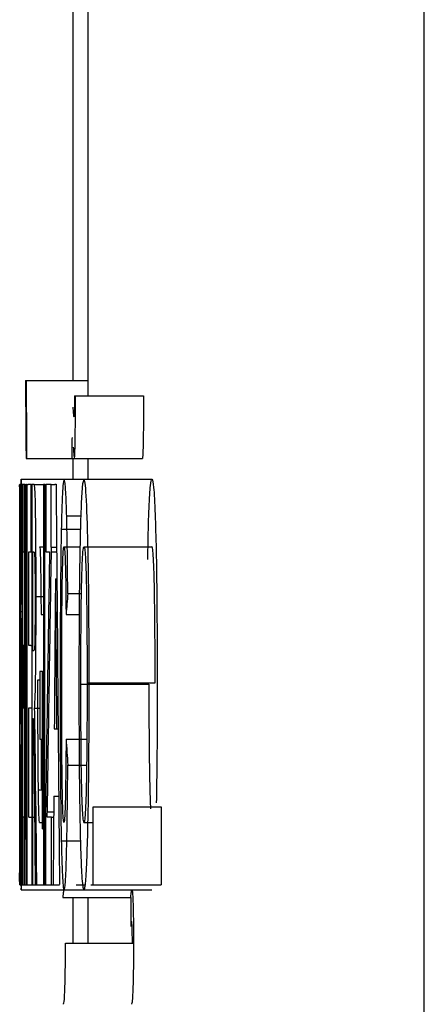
# Model space of a CAD drawing. Header units: inches. Extents: x 1390 to 5322, y 201 to 2979.
# Tile 54 of 85: x 4920.22 to 4922, y 1208.98 to 1213.31. Entities that reach past the tile are written whole.
import ezdxf

# ---------------------------------------------------------------- set-up
doc = ezdxf.new("R2010")
doc.units = ezdxf.units.IN
doc.header["$MEASUREMENT"] = 0
doc.layers.add('PWR_0600HP', color=7, linetype='Continuous')

# ---------------------------------------------------------------- blocks, each defined once
blk = doc.blocks.new('ssw06_side')
at = {"color": 144, "linetype": 'Continuous'}
for p, q in [((-375.5148, -711.7332), (-375.5148, -679.1569)), ((-377.0645, -692.6798), (-377.0645, -694.367)), ((-377.2737, -694.367), (-376.9994, -694.367)), ((-377.0576, -694.4358), (-377.0535, -694.4358)), ((-377.0535, -694.4358), (-376.7535, -694.4358)), ((-377.2711, -694.7106), (-377.0724, -694.7106)), ((-377.0724, -694.7106), (-377.0684, -694.7106)), ((-377.0684, -694.7106), (-377.0582, -694.7106)), ((-377.0645, -694.7106), (-377.0645, -694.8023)), ((-377.0582, -694.7106), (-376.7582, -694.7106)), ((-377.2928, -694.8023), (-377.1032, -694.8023)), ((-377.1032, -694.8023), (-377.016, -694.8023)), ((-377.016, -694.8023), (-376.716, -694.8023)), ((-377.2991, -694.8252), (-377.2994, -694.8252)), ((-377.2991, -694.8252), (-377.2991, -695.725)), ((-377.2991, -694.8252), (-377.2988, -694.8252)), ((-377.2988, -694.8252), (-377.2988, -696.5891)), ((-377.2962, -694.8252), (-377.2988, -694.8252)), ((-377.2962, -695.123), (-377.2962, -694.8252)), ((-377.2881, -694.8252), (-377.2881, -696.5891)), ((-377.2801, -694.8252), (-377.2881, -694.8252)), ((-377.2801, -695.123), (-377.2801, -694.8252)), ((-377.2801, -694.8252), (-377.2777, -694.8252)), ((-377.2777, -694.8252), (-377.2777, -696.5891)), ((-377.275, -694.8252), (-377.2777, -694.8252)), ((-377.275, -694.8252), (-377.2689, -694.8252)), ((-377.249, -694.8252), (-377.2626, -694.8252)), ((-377.249, -695.123), (-377.249, -694.8252)), ((-377.2361, -694.8252), (-377.2452, -694.8252)), ((-377.2452, -694.8252), (-377.2452, -696.5891)), ((-377.2361, -694.8252), (-377.1937, -694.8252)), ((-377.1937, -694.8252), (-377.1937, -696.5891)), ((-377.1882, -696.5891), (-377.1882, -694.8252)), ((-377.1882, -694.8252), (-377.1835, -694.8252)), ((-377.1387, -694.8252), (-377.1449, -694.8252)), ((-377.0921, -694.9644), (-377.0298, -694.9644)), ((-377.1158, -695.0221), (-377.0315, -695.0221)), ((-377.2113, -695.1001), (-377.1937, -695.1001)), ((-377.1602, -695.1015), (-377.1364, -695.1015)), ((-377.1037, -695.1001), (-377.0333, -695.1001)), ((-377.0159, -695.1001), (-376.7159, -695.1001)), ((-377.2995, -695.1363), (-377.2995, -695.1387)), ((-377.2994, -695.123), (-377.2988, -695.123)), ((-377.2984, -695.5353), (-377.2984, -695.123)), ((-377.2862, -695.123), (-377.2801, -695.123)), ((-377.2801, -695.123), (-377.2777, -695.123)), ((-377.2736, -695.123), (-377.2689, -695.123)), ((-377.2593, -695.123), (-377.249, -695.123)), ((-377.2593, -695.5353), (-377.2593, -695.123)), ((-377.249, -695.123), (-377.2452, -695.123)), ((-377.2412, -695.5582), (-377.2412, -695.123)), ((-377.2412, -695.123), (-377.2376, -695.123)), ((-377.1835, -695.123), (-377.1679, -695.123)), ((-377.1606, -695.123), (-377.1362, -695.123)), ((-377.1418, -695.2407), (-377.1353, -695.2407)), ((-377.2898, -695.3292), (-377.2881, -695.3292)), ((-377.2271, -695.3191), (-377.1937, -695.3191)), ((-377.0873, -695.3062), (-377.0269, -695.3062)), ((-377.2914, -695.3521), (-377.2881, -695.3521)), ((-377.2938, -695.3857), (-377.2881, -695.3857)), ((-377.2051, -695.3979), (-377.1937, -695.3979)), ((-377.0949, -695.3979), (-377.0369, -695.3979)), ((-377.2751, -696.5891), (-377.2751, -695.4387)), ((-377.272, -695.4387), (-377.2689, -695.4387)), ((-377.2963, -695.8102), (-377.2963, -695.5353)), ((-377.2805, -695.5353), (-377.2862, -695.5353)), ((-377.2805, -695.8102), (-377.2805, -695.5353)), ((-377.2805, -695.5353), (-377.2777, -695.5353)), ((-377.2496, -695.5353), (-377.2593, -695.5353)), ((-377.2496, -695.5353), (-377.2452, -695.5353)), ((-377.2377, -695.5582), (-377.2412, -695.5582)), ((-377.1994, -695.6499), (-377.211, -695.6499)), ((-377.211, -695.6499), (-377.211, -695.9477)), ((-377.1994, -695.6499), (-377.1937, -695.6499)), ((-377.1994, -696.3428), (-377.1994, -695.6499)), ((-377.2992, -695.725), (-377.2988, -695.725)), ((-377.219, -695.6867), (-377.211, -695.6867)), ((-377.0295, -695.7061), (-376.7295, -695.7061)), ((-377.0022, -695.7), (-376.7022, -695.7)), ((-377.2984, -696.2913), (-377.2984, -695.8102)), ((-377.2984, -695.8102), (-377.2963, -695.8102)), ((-377.2862, -696.2913), (-377.2862, -695.8102)), ((-377.2805, -695.8102), (-377.2777, -695.8102)), ((-377.2593, -695.8102), (-377.2496, -695.8102)), ((-377.2593, -696.2913), (-377.2593, -695.8102)), ((-377.2496, -695.8102), (-377.2452, -695.8102)), ((-377.2335, -695.8116), (-377.211, -695.8116)), ((-377.2412, -696.5891), (-377.2412, -695.856)), ((-377.2412, -695.856), (-377.2404, -695.856)), ((-377.1469, -695.9018), (-377.1366, -695.9018)), ((-377.1366, -695.9018), (-377.1298, -695.9018)), ((-377.211, -695.9477), (-377.2047, -695.9477)), ((-377.2047, -695.9477), (-377.2047, -696.1667)), ((-377.2047, -695.9477), (-377.1994, -695.9477)), ((-377.0949, -695.9477), (-377.0031, -695.9477)), ((-377.2954, -695.9935), (-377.2881, -695.9935)), ((-377.2912, -696.0722), (-377.2881, -696.0722)), ((-377.0873, -696.0622), (-377.0044, -696.0622)), ((-377.2897, -696.0762), (-377.2881, -696.0762)), ((-377.2167, -696.171), (-377.1994, -696.171)), ((-377.2047, -696.1667), (-377.1994, -696.1667)), ((-377.1491, -696.1996), (-377.1343, -696.1996)), ((-377.1343, -696.1996), (-377.1273, -696.1996)), ((-376.9759, -696.2455), (-376.6759, -696.2455)), ((-376.9759, -696.5891), (-376.9759, -696.2455)), ((-377.2961, -696.2913), (-377.2984, -696.2913)), ((-377.2961, -696.5891), (-377.2961, -696.2913)), ((-377.2799, -696.5891), (-377.2799, -696.2913)), ((-377.2593, -696.2913), (-377.2452, -696.2913)), ((-377.2412, -696.2913), (-377.2339, -696.2913)), ((-377.1786, -696.2673), (-377.1496, -696.2673)), ((-377.2113, -696.3142), (-377.1994, -696.3142)), ((-377.0159, -696.3142), (-376.9759, -696.3142)), ((-377.1994, -696.3428), (-377.1937, -696.3428)), ((-377.1158, -696.3958), (-377.0317, -696.3958)), ((-377.2988, -696.5891), (-377.2961, -696.5891)), ((-377.2881, -696.5891), (-377.2799, -696.5891)), ((-377.2799, -696.5891), (-377.2777, -696.5891)), ((-377.2777, -696.5891), (-377.2751, -696.5891)), ((-377.2751, -696.5891), (-377.2692, -696.5891)), ((-377.2692, -696.5891), (-377.266, -696.5891)), ((-377.266, -696.5891), (-377.2452, -696.5891)), ((-377.2452, -696.5891), (-377.2412, -696.5891)), ((-377.2412, -696.5891), (-377.2314, -696.5891)), ((-377.2314, -696.5891), (-377.2252, -696.5891)), ((-377.2252, -696.5891), (-377.1937, -696.5891)), ((-377.1937, -696.5891), (-377.1882, -696.5891)), ((-377.1882, -696.5891), (-377.1854, -696.5891)), ((-377.1854, -696.5891), (-377.1597, -696.5891)), ((-377.1597, -696.5891), (-377.1521, -696.5891)), ((-377.1521, -696.5891), (-377.1312, -696.5891)), ((-377.1312, -696.5891), (-377.124, -696.5891)), ((-377.0504, -696.5891), (-377.0416, -696.5891)), ((-377.0416, -696.5891), (-377.0105, -696.5891)), ((-376.9853, -696.5891), (-376.9759, -696.5891)), ((-376.9759, -696.5891), (-376.6759, -696.5891)), ((-377.2928, -696.612), (-377.1044, -696.612)), ((-377.1044, -696.612), (-377.1037, -696.612)), ((-377.1037, -696.612), (-377.016, -696.612)), ((-377.016, -696.612), (-376.716, -696.612)), ((-377.1091, -696.6449), (-376.809, -696.6449)), ((-377.0645, -696.6449), (-377.0645, -696.8461)), ((-376.809, -696.6449), (-376.8097, -696.7738)), ((-377.0974, -696.8461), (-376.7974, -696.8461))]:
    blk.add_line(p, q, dxfattribs=at)
at = {"color": 7, "linetype": 'Continuous'}
for p, q in [((-376.9994, -692.6569), (-376.9994, -694.4358)), ((-376.9994, -694.7106), (-376.9994, -694.8023)), ((-377.2995, -694.8318), (-377.2995, -695.1363)), ((-377.266, -694.8252), (-377.2689, -694.8252)), ((-377.2689, -694.8252), (-377.2689, -696.0031)), ((-377.266, -694.8252), (-377.2626, -694.8252)), ((-377.266, -696.5891), (-377.266, -694.8252)), ((-377.249, -694.8252), (-377.2452, -694.8252)), ((-377.1882, -694.8252), (-377.1937, -694.8252)), ((-377.1835, -694.8252), (-377.1835, -695.123)), ((-377.1602, -694.8252), (-377.1835, -694.8252)), ((-377.1602, -695.1015), (-377.1602, -694.8252)), ((-377.1602, -694.8252), (-377.1449, -694.8252)), ((-377.2984, -695.123), (-377.2962, -695.123)), ((-377.2862, -695.5353), (-377.2862, -695.123)), ((-377.2963, -695.5353), (-377.2984, -695.5353)), ((-377.2862, -695.8102), (-377.2805, -695.8102)), ((-376.6759, -696.2455), (-376.6759, -696.5891)), ((-377.2995, -696.2831), (-377.2995, -696.5755)), ((-377.2799, -696.2913), (-377.2862, -696.2913)), ((-377.2799, -696.2913), (-377.2777, -696.2913)), ((-377.1854, -696.2673), (-377.1854, -696.5891)), ((-377.1597, -696.2913), (-377.1789, -696.2913)), ((-377.1597, -696.5891), (-377.1597, -696.2913)), ((-377.1597, -696.2913), (-377.1498, -696.2913)), ((-377.2994, -696.5891), (-377.2988, -696.5891)), ((-376.9994, -696.6449), (-376.9994, -696.8461))]:
    blk.add_line(p, q, dxfattribs=at)
for centre, major_axis, ratio, start_param, end_param in [((167.6998, -687.4849), (0, 707.9827), 0.769792, 1.580517, 1.581003), ((167.6998, -679.7953), (0, 1417.8841), 0.384375, 1.581074, 1.581316), ((167.6998, -696.1686), (544.9992, 0), 0.083333, 3.137233, 3.137737), ((167.6998, -689.727), (544.9992, 0), 0.416667, 3.16899, 3.169494), ((167.6998, -679.7315), (0, 1021.2121), 0.533679, 1.586966, 1.587304)]:
    blk.add_ellipse(centre, major_axis=major_axis, ratio=ratio, start_param=start_param, end_param=end_param, dxfattribs=at)
at = {"color": 144, "linetype": 'Continuous'}
for centre, major_axis, ratio, start_param, end_param in [((167.6998, -684.8003), (0, 1058.7913), 0.514737, 1.580265, 1.581377), ((167.6998, -655.4331), (0, 1621.8334), 0.336039, 1.595087, 1.596175), ((167.6998, -712.212), (0, 757.0319), 0.719916, 1.548192, 1.549764), ((167.6998, -711.7588), (0, 757.2197), 0.719737, 1.548825, 1.550336), ((167.6998, -735.9319), (0, 1691.7875), 0.322144, 1.546742, 1.547133), ((167.6998, -654.5495), (0, 1691.7875), 0.322144, 1.594851, 1.595242), ((167.6998, -695.5997), (544.9992, 0), 0.083333, 3.135635, 3.13614), ((167.6998, -700.3744), (544.9992, 0), 0.333333, 3.113691, 3.114195), ((167.6998, -685.5072), (0, 1051.397), 0.518357, 1.580242, 1.581337), ((167.6998, -735.989), (0, 1694.169), 0.321691, 1.547308, 1.547538), ((167.6998, -680.5145), (0, 1017.4591), 0.535647, 1.586221, 1.586596)]:
    blk.add_ellipse(centre, major_axis=major_axis, ratio=ratio, start_param=start_param, end_param=end_param, dxfattribs=at)
for points, knots in [([(-377.0576, -694.4358), (-377.0576, -694.4466), (-377.0577, -694.4575), (-377.0578, -694.4681), (-377.0579, -694.4788), (-377.058, -694.4894), (-377.0582, -694.4986), (-377.0583, -694.5046), (-377.0584, -694.5102), (-377.0586, -694.5147), (-377.0588, -694.5192), (-377.059, -694.5227), (-377.0592, -694.5248), (-377.0594, -694.5266), (-377.0596, -694.527), (-377.0598, -694.5274)], [0, 0, 0, 0, 0.0000329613, 0.0000329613, 0.0000329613, 0.0000664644, 0.0000664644, 0.0000664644, 0.0000882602, 0.0000882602, 0.0000882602, 0.0001103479, 0.0001103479, 0.0001103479, 0.0001301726, 0.0001301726, 0.0001301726, 0.0001301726]), ([(-377.0582, -694.7106), (-377.0577, -694.709), (-377.0567, -694.7058), (-377.0555, -694.6776), (-377.0545, -694.6338), (-377.0536, -694.5519), (-377.0535, -694.4819), (-377.0535, -694.4358)], [0, 0, 0, 0, 0.139756, 0.281188, 0.409346, 0.61035, 1, 1, 1, 1]), ([(-376.7535, -694.4358), (-376.7535, -694.4658), (-376.7536, -694.528), (-376.7541, -694.608), (-376.7552, -694.6664), (-376.7564, -694.7), (-376.7575, -694.7093), (-376.7581, -694.7104), (-376.7582, -694.7106)], [0, 0, 0, 0, 0.254884, 0.527855, 0.678173, 0.829361, 0.965504, 1, 1, 1, 1]), ([(-377.0598, -694.5274), (-377.0601, -694.5262), (-377.0607, -694.5239), (-377.0619, -694.5081), (-377.0628, -694.4941), (-377.0633, -694.4848)], [0, 0, 0, 0, 0.25265, 0.504979, 1, 1, 1, 1]), ([(-377.0684, -694.7106), (-377.0684, -694.7001), (-377.0684, -694.6895), (-377.0683, -694.6791), (-377.0683, -694.6685), (-377.0682, -694.658), (-377.068, -694.6486), (-377.0679, -694.6429), (-377.0678, -694.6376), (-377.0677, -694.6332), (-377.0675, -694.6289), (-377.0674, -694.6249), (-377.0672, -694.6227), (-377.067, -694.6202), (-377.0668, -694.6196), (-377.0666, -694.619)], [0, 0, 0, 0, 0.0000316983, 0.0000316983, 0.0000316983, 0.0000639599, 0.0000639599, 0.0000639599, 0.0000835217, 0.0000835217, 0.0000835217, 0.0001031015, 0.0001031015, 0.0001031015, 0.0001247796, 0.0001247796, 0.0001247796, 0.0001247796]), ([(-377.0628, -694.662), (-377.0625, -694.6656), (-377.0621, -694.6729), (-377.0611, -694.6875), (-377.0604, -694.6967), (-377.0599, -694.7028)], [0, 0, 0, 0, 0.250247, 0.500543, 1, 1, 1, 1]), ([(-377.2898, -695.3292), (-377.2898, -695.2514), (-377.2899, -695.1227), (-377.2905, -694.9654), (-377.2911, -694.8688), (-377.292, -694.8111), (-377.2925, -694.8054), (-377.2928, -694.8023)], [0, 0, 0, 0, 0.267725, 0.442996, 0.618574, 0.792435, 1, 1, 1, 1]), ([(-377.1032, -694.8023), (-377.1044, -694.8036), (-377.1056, -694.806), (-377.108, -694.8233), (-377.1092, -694.8366), (-377.1113, -694.8738), (-377.1124, -694.8983), (-377.1142, -694.9542), (-377.115, -694.9874), (-377.1158, -695.022)], [0, 0, 0, 0, 0.25, 0.25, 0.5, 0.5, 0.75, 0.75, 1, 1, 1, 1]), ([(-377.016, -694.8023), (-377.0186, -694.8082), (-377.0232, -694.8188), (-377.0291, -694.9231), (-377.0338, -695.0922), (-377.0376, -695.3613), (-377.0379, -695.5875), (-377.0381, -695.7179)], [0, 0, 0, 0, 0.184046, 0.332159, 0.480172, 0.700528, 1, 1, 1, 1]), ([(-376.993, -695.7071), (-376.9931, -695.6), (-376.9933, -695.4936), (-376.9948, -695.2855), (-376.9961, -695.1827), (-377.0001, -695.0039), (-377.0028, -694.9276), (-377.0074, -694.8505), (-377.0091, -694.832), (-377.0125, -694.8078), (-377.0142, -694.8036), (-377.016, -694.8023)], [0, 0, 0, 0, 0.25, 0.25, 0.5, 0.5, 0.75, 0.75, 0.875, 0.875, 1, 1, 1, 1]), ([(-376.7341, -695.1568), (-376.7338, -695.1329), (-376.7328, -695.0426), (-376.729, -694.9207), (-376.7229, -694.8159), (-376.7183, -694.8068), (-376.716, -694.8023)], [0, 0, 0, 0, 0.106368, 0.401579, 0.69874, 1, 1, 1, 1]), ([(-376.716, -694.8023), (-376.7135, -694.8086), (-376.7084, -694.8214), (-376.702, -694.9437), (-376.6972, -695.118), (-376.6936, -695.3744), (-376.6932, -695.5806), (-376.693, -695.7071)], [0, 0, 0, 0, 0.17987, 0.361588, 0.520768, 0.705774, 1, 1, 1, 1]), ([(-377.2992, -695.725), (-377.2992, -695.509), (-377.2992, -695.2881), (-377.2993, -695.0064), (-377.2994, -694.924), (-377.2994, -694.8527), (-377.2994, -694.8408), (-377.2995, -694.8278), (-377.2995, -694.8256), (-377.2994, -694.8252)], [0, 0, 0, 0, 0.5, 0.5, 0.75, 0.75, 0.875, 0.875, 1, 1, 1, 1]), ([(-377.2271, -695.3191), (-377.2271, -695.2461), (-377.2272, -695.1742), (-377.228, -695.0365), (-377.2287, -694.9721), (-377.23, -694.8999), (-377.2305, -694.8797), (-377.2316, -694.8529), (-377.2322, -694.8449), (-377.2339, -694.8277), (-377.235, -694.8257), (-377.2361, -694.8252)], [0, 0, 0, 0, 0.25, 0.25, 0.5, 0.5, 0.625, 0.625, 0.75, 0.75, 1, 1, 1, 1]), ([(-377.0873, -695.3062), (-377.0876, -695.275), (-377.088, -695.2125), (-377.0893, -695.0914), (-377.091, -695.0151), (-377.0921, -694.9644)], [0, 0, 0, 0, 0.251235, 0.502803, 1, 1, 1, 1]), ([(-377.1158, -695.022), (-377.1168, -695.0716), (-377.1176, -695.1234), (-377.119, -695.2362), (-377.1195, -695.2943), (-377.1207, -695.4732), (-377.121, -695.5983), (-377.121, -695.7225)], [0, 0, 0, 0, 0.25, 0.25, 0.5, 0.5, 1, 1, 1, 1]), ([(-377.2941, -695.2676), (-377.2941, -695.2508), (-377.2941, -695.217), (-377.2939, -695.1701), (-377.2937, -695.1291), (-377.2933, -695.1033), (-377.293, -695.1012), (-377.2928, -695.1001)], [0, 0, 0, 0, 0.143612, 0.288997, 0.476292, 0.726779, 1, 1, 1, 1]), ([(-377.2928, -695.1001), (-377.2926, -695.1034), (-377.2922, -695.1084), (-377.2917, -695.1601), (-377.2915, -695.2295), (-377.2914, -695.2975), (-377.2914, -695.3433), (-377.2914, -695.3521)], [0, 0, 0, 0, 0.349858, 0.510807, 0.672271, 0.937449, 1, 1, 1, 1]), ([(-377.2113, -695.1001), (-377.2106, -695.1008), (-377.2099, -695.1059), (-377.2084, -695.1351), (-377.2078, -695.1565), (-377.2061, -695.2397), (-377.2055, -695.3178), (-377.2051, -695.3979)], [0, 0, 0, 0, 0.25, 0.25, 0.5, 0.5, 1, 1, 1, 1]), ([(-377.1139, -695.7), (-377.1139, -695.6328), (-377.1138, -695.4978), (-377.1127, -695.3225), (-377.1104, -695.198), (-377.1078, -695.1258), (-377.1054, -695.1019), (-377.1041, -695.1005), (-377.1037, -695.1001)], [0, 0, 0, 0, 0.2519743, 0.5059467, 0.659258, 0.8129772, 0.951056, 1, 1, 1, 1]), ([(-377.0295, -695.7061), (-377.0294, -695.6361), (-377.0293, -695.4956), (-377.0275, -695.313), (-377.0243, -695.1865), (-377.0206, -695.1169), (-377.0176, -695.101), (-377.0161, -695.1002), (-377.0159, -695.1001)], [0, 0, 0, 0, 0.252159, 0.506761, 0.668939, 0.831627, 0.977999, 1, 1, 1, 1]), ([(-377.0159, -695.1001), (-377.0137, -695.1015), (-377.0114, -695.1161), (-377.0076, -695.1868), (-377.006, -695.239), (-377.0037, -695.3593), (-377.0031, -695.427), (-377.0023, -695.5622), (-377.0022, -695.631), (-377.0022, -695.7)], [0, 0, 0, 0, 0.25, 0.25, 0.5, 0.5, 0.75, 0.75, 1, 1, 1, 1]), ([(-376.7022, -695.7), (-376.7022, -695.6306), (-376.7024, -695.4914), (-376.7042, -695.3097), (-376.7076, -695.183), (-376.7114, -695.1152), (-376.7143, -695.101), (-376.7158, -695.1002), (-376.7159, -695.1001)], [0, 0, 0, 0, 0.252248, 0.506855, 0.672337, 0.838567, 0.982315, 1, 1, 1, 1]), ([(-377.2995, -695.1387), (-377.2995, -695.1463), (-377.2995, -695.1551), (-377.2994, -695.1837), (-377.2994, -695.2019), (-377.2994, -695.2636), (-377.2994, -695.3166), (-377.2994, -695.482), (-377.2994, -695.5969), (-377.2994, -695.7114)], [0, 0, 0, 0, 0.125, 0.125, 0.25, 0.25, 0.5, 0.5, 1, 1, 1, 1]), ([(-377.2376, -695.123), (-377.2372, -695.1231), (-377.2366, -695.1234), (-377.2353, -695.1239), (-377.2343, -695.1311), (-377.2336, -695.1359)], [0, 0, 0, 0, 0.250449, 0.50093, 1, 1, 1, 1]), ([(-377.2336, -695.1359), (-377.2333, -695.1441), (-377.2326, -695.1608), (-377.2319, -695.2098), (-377.2315, -695.2712), (-377.2315, -695.3138), (-377.2315, -695.336)], [0, 0, 0, 0, 0.254902, 0.511867, 0.745711, 1, 1, 1, 1]), ([(-377.2938, -695.3857), (-377.2938, -695.3781), (-377.2939, -695.3704), (-377.2939, -695.3617), (-377.294, -695.3501), (-377.294, -695.3366), (-377.294, -695.3222), (-377.2941, -695.3079), (-377.2941, -695.2922), (-377.2941, -695.2767), (-377.2941, -695.2737), (-377.2941, -695.2706), (-377.2941, -695.2676)], [0, 0, 0, 0, 0.0000348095, 0.0000348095, 0.0000348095, 0.000081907, 0.000081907, 0.000081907, 0.0001290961, 0.0001290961, 0.0001290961, 0.0001382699, 0.0001382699, 0.0001382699, 0.0001382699]), ([(-377.2315, -695.336), (-377.2315, -695.3811), (-377.2316, -695.4274), (-377.2324, -695.5033), (-377.233, -695.5324), (-377.2343, -695.5536), (-377.235, -695.5541), (-377.2364, -695.5578), (-377.2371, -695.558), (-377.2378, -695.5582)], [0, 0, 0, 0, 0.25, 0.25, 0.5, 0.5, 0.75, 0.75, 1, 1, 1, 1]), ([(-377.2925, -695.4945), (-377.2928, -695.4806), (-377.293, -695.4666), (-377.2934, -695.4326), (-377.2936, -695.4149), (-377.2938, -695.3857)], [0, 0, 0, 0, 0.5, 0.5, 1, 1, 1, 1]), ([(-377.2897, -696.0762), (-377.2897, -695.9969), (-377.2897, -695.8658), (-377.2903, -695.7046), (-377.2912, -695.5712), (-377.292, -695.5253), (-377.2925, -695.4945)], [0, 0, 0, 0, 0.275474, 0.455403, 0.635524, 1, 1, 1, 1]), ([(-377.2994, -695.7114), (-377.2994, -695.7826), (-377.2994, -695.9255), (-377.2994, -696.0988), (-377.2994, -696.2123), (-377.2994, -696.2628), (-377.2995, -696.2811), (-377.2995, -696.2829), (-377.2995, -696.2831)], [0, 0, 0, 0, 0.3009738, 0.604675, 0.7327776, 0.8611698, 0.9913427, 1, 1, 1, 1]), ([(-377.2994, -696.5891), (-377.2994, -696.5852), (-377.2995, -696.5787), (-377.2994, -696.4808), (-377.2993, -696.3282), (-377.2992, -696.0698), (-377.2992, -695.8529), (-377.2992, -695.725)], [0, 0, 0, 0, 0.203686, 0.340455, 0.476894, 0.691469, 1, 1, 1, 1]), ([(-377.2167, -696.171), (-377.2172, -696.1368), (-377.2176, -696.1008), (-377.2182, -696.0223), (-377.2184, -695.9819), (-377.2189, -695.8581), (-377.219, -695.7721), (-377.219, -695.6867)], [0, 0, 0, 0, 0.25, 0.25, 0.5, 0.5, 1, 1, 1, 1]), ([(-377.121, -695.7225), (-377.121, -695.8426), (-377.1207, -695.9631), (-377.1195, -696.1371), (-377.119, -696.1927), (-377.1176, -696.2986), (-377.1168, -696.3479), (-377.1158, -696.3958)], [0, 0, 0, 0, 0.5, 0.5, 0.75, 0.75, 1, 1, 1, 1]), ([(-377.1041, -696.3142), (-377.1051, -696.311), (-377.1071, -696.3047), (-377.1096, -696.2463), (-377.1116, -696.1613), (-377.1134, -696.0075), (-377.1139, -695.8461), (-377.1139, -695.7276), (-377.1139, -695.7)], [0, 0, 0, 0, 0.13827, 0.277956, 0.404886, 0.558114, 0.897091, 1, 1, 1, 1]), ([(-377.0381, -695.7179), (-377.038, -695.7784), (-377.0379, -695.8996), (-377.0367, -696.1215), (-377.0342, -696.29), (-377.032, -696.3838), (-377.0317, -696.3958)], [0, 0, 0, 0, 0.251522, 0.503508, 0.936603, 1, 1, 1, 1]), ([(-377.0022, -695.7), (-377.0022, -695.8397), (-377.0026, -695.9827), (-377.006, -696.1674), (-377.0076, -696.2211), (-377.0104, -696.277), (-377.0115, -696.2915), (-377.0137, -696.3101), (-377.0148, -696.3129), (-377.0159, -696.3142)], [0, 0, 0, 0, 0.5, 0.5, 0.75, 0.75, 0.875, 0.875, 1, 1, 1, 1]), ([(-376.9999, -696.3936), (-376.9987, -696.3434), (-376.9955, -696.2067), (-376.9933, -695.9647), (-376.9931, -695.7832), (-376.993, -695.7071)], [0, 0, 0, 0, 0.2523338, 0.6865513, 1, 1, 1, 1]), ([(-376.7295, -695.7061), (-376.7294, -695.7761), (-376.7293, -695.9168), (-376.7273, -696.0985), (-376.7246, -696.2127), (-376.7227, -696.2455), (-376.7222, -696.2545)], [0, 0, 0, 0, 0.335831, 0.675146, 0.910969, 1, 1, 1, 1]), ([(-376.693, -695.7071), (-376.6931, -695.7681), (-376.6932, -695.8903), (-376.6941, -696.0716), (-376.696, -696.1774), (-376.6969, -696.2288)], [0, 0, 0, 0, 0.338787, 0.678182, 1, 1, 1, 1]), ([(-377.2932, -695.8106), (-377.293, -695.8228), (-377.2926, -695.8473), (-377.2921, -695.8809), (-377.2917, -695.9186), (-377.2914, -695.965), (-377.2913, -696.0175), (-377.2912, -696.0546), (-377.2912, -696.0722)], [0, 0, 0, 0, 0.251737, 0.503547, 0.665325, 0.780242, 0.89571, 1, 1, 1, 1]), ([(-377.2404, -695.856), (-377.2399, -695.8565), (-377.2391, -695.8572), (-377.238, -695.88), (-377.2364, -695.9711), (-377.2356, -696.0948), (-377.2348, -696.1917), (-377.2346, -696.2075)], [0, 0, 0, 0, 0.179757, 0.29354, 0.407361, 0.903355, 1, 1, 1, 1]), ([(-377.2928, -696.3142), (-377.293, -696.313), (-377.2932, -696.308), (-377.2936, -696.2743), (-377.2937, -696.247), (-377.2941, -696.1458), (-377.2942, -696.0573), (-377.2943, -695.9706)], [0, 0, 0, 0, 0.25, 0.25, 0.5, 0.5, 1, 1, 1, 1]), ([(-377.0949, -695.9477), (-377.0954, -696.0366), (-377.0962, -696.1254), (-377.0985, -696.2337), (-377.0994, -696.263), (-377.1016, -696.3043), (-377.1029, -696.3128), (-377.1041, -696.3142)], [0, 0, 0, 0, 0.5, 0.5, 0.75, 0.75, 1, 1, 1, 1]), ([(-377.2954, -695.9935), (-377.2954, -696.0728), (-377.2953, -696.1511), (-377.2951, -696.3024), (-377.295, -696.3753), (-377.2946, -696.4985), (-377.2943, -696.5447), (-377.2936, -696.6014), (-377.2932, -696.6102), (-377.2928, -696.612)], [0, 0, 0, 0, 0.25, 0.25, 0.5, 0.5, 0.75, 0.75, 1, 1, 1, 1]), ([(-377.2912, -696.0722), (-377.2912, -696.0985), (-377.2913, -696.1512), (-377.2915, -696.2196), (-377.2918, -696.2722), (-377.2922, -696.3084), (-377.2926, -696.3121), (-377.2928, -696.3142)], [0, 0, 0, 0, 0.1842225, 0.3693979, 0.5460407, 0.7407518, 1, 1, 1, 1]), ([(-377.1037, -696.612), (-377.1017, -696.6102), (-377.0997, -696.6013), (-377.0959, -696.5488), (-377.0942, -696.5083), (-377.0913, -696.404), (-377.0901, -696.3398), (-377.0884, -696.2058), (-377.0878, -696.1346), (-377.0873, -696.0622)], [0, 0, 0, 0, 0.25, 0.25, 0.5, 0.5, 0.75, 0.75, 1, 1, 1, 1]), ([(-377.2113, -696.3142), (-377.2123, -696.3129), (-377.2134, -696.3038), (-377.2153, -696.2554), (-377.2161, -696.2161), (-377.2167, -696.171)], [0, 0, 0, 0, 0.5, 0.5, 1, 1, 1, 1]), ([(-377.0317, -696.3958), (-377.0307, -696.4308), (-377.0297, -696.464), (-377.0273, -696.52), (-377.026, -696.5432), (-377.0233, -696.5792), (-377.0219, -696.5919), (-377.019, -696.6086), (-377.0175, -696.611), (-377.016, -696.612)], [0, 0, 0, 0, 0.25, 0.25, 0.5, 0.5, 0.75, 0.75, 1, 1, 1, 1]), ([(-377.016, -696.612), (-377.0145, -696.6098), (-377.0107, -696.6042), (-377.0047, -696.5418), (-377.0015, -696.4429), (-376.9999, -696.3936)], [0, 0, 0, 0, 0.251999, 0.626861, 1, 1, 1, 1]), ([(-377.1044, -696.612), (-377.1048, -696.6124), (-377.1056, -696.6133), (-377.1072, -696.6206), (-377.1083, -696.6352), (-377.1091, -696.6449)], [0, 0, 0, 0, 0.250659, 0.501709, 1, 1, 1, 1]), ([(-376.8044, -696.612), (-376.8035, -696.6141), (-376.8019, -696.6179), (-376.7997, -696.6588), (-376.7983, -696.7171), (-376.7975, -696.784), (-376.7975, -696.8277), (-376.7974, -696.8461)], [0, 0, 0, 0, 0.254722, 0.45994, 0.665564, 0.85923, 1, 1, 1, 1]), ([(-376.806, -696.7494), (-376.8064, -696.7497), (-376.8067, -696.75), (-376.807, -696.751), (-376.8073, -696.752), (-376.8076, -696.7537), (-376.8079, -696.7558), (-376.8085, -696.76), (-376.8091, -696.7665), (-376.8097, -696.7738)], [0, 0, 0, 0, 0.0000354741, 0.0000354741, 0.0000354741, 0.0000709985, 0.0000709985, 0.0000709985, 0.0001418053, 0.0001418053, 0.0001418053, 0.0001418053]), ([(-376.8025, -696.8461), (-376.8025, -696.8373), (-376.8025, -696.8158), (-376.803, -696.7879), (-376.8039, -696.764), (-376.8049, -696.7509), (-376.8057, -696.7499), (-376.806, -696.7494)], [0, 0, 0, 0, 0.142442, 0.35081, 0.53125, 0.778226, 1, 1, 1, 1]), ([(-377.1065, -697.1159), (-377.1051, -697.1128), (-377.1029, -697.1079), (-377.1001, -697.0536), (-377.0983, -696.9862), (-377.0975, -696.9114), (-377.0975, -696.8642), (-377.0974, -696.8461)], [0, 0, 0, 0, 0.325857, 0.517044, 0.708796, 0.88796, 1, 1, 1, 1]), ([(-376.7974, -696.8461), (-376.7975, -696.8782), (-376.7977, -696.9377), (-376.799, -697.0129), (-376.8007, -697.0685), (-376.8033, -697.1094), (-376.8053, -697.1135), (-376.8065, -697.1159)], [0, 0, 0, 0, 0.1968812, 0.3644117, 0.5312542, 0.7192873, 1, 1, 1, 1])]:
    blk.add_open_spline(points, degree=3, knots=knots, dxfattribs=at)
at = {"color": 7, "linetype": 'Continuous'}
for points, knots in [([(-377.2928, -694.8023), (-377.2932, -694.8074), (-377.2939, -694.8158), (-377.2945, -694.9019), (-377.295, -695.0145), (-377.2952, -695.1488), (-377.2952, -695.2432), (-377.2952, -695.2894)], [0, 0, 0, 0, 0.291146, 0.472965, 0.65538, 0.831396, 1, 1, 1, 1]), ([(-377.0921, -694.9644), (-377.0929, -694.9394), (-377.0949, -694.8751), (-377.0987, -694.8131), (-377.1018, -694.8057), (-377.1032, -694.8023)], [0, 0, 0, 0, 0.2518668, 0.6474403, 1, 1, 1, 1]), ([(-377.1037, -695.1001), (-377.1026, -695.1008), (-377.1016, -695.1069), (-377.0995, -695.1367), (-377.0986, -695.159), (-377.097, -695.2147), (-377.0964, -695.2484), (-377.0955, -695.3202), (-377.0952, -695.3586), (-377.0949, -695.3979)], [0, 0, 0, 0, 0.25, 0.25, 0.5, 0.5, 0.75, 0.75, 1, 1, 1, 1]), ([(-377.2952, -695.2894), (-377.2952, -695.3529), (-377.2952, -695.4153), (-377.295, -695.535), (-377.2949, -695.589), (-377.2943, -695.731), (-377.2938, -695.7739), (-377.2932, -695.8106)], [0, 0, 0, 0, 0.25, 0.25, 0.5, 0.5, 1, 1, 1, 1]), ([(-377.2335, -695.8116), (-377.2324, -695.7934), (-377.2306, -695.7634), (-377.2286, -695.6499), (-377.2274, -695.5127), (-377.2271, -695.3962), (-377.2271, -695.327), (-377.2271, -695.3191)], [0, 0, 0, 0, 0.308508, 0.50595, 0.70332, 0.966055, 1, 1, 1, 1]), ([(-377.0159, -696.3142), (-377.0174, -696.31), (-377.0202, -696.3017), (-377.0241, -696.2241), (-377.0273, -696.0992), (-377.0292, -695.917), (-377.0294, -695.78), (-377.0295, -695.7061)], [0, 0, 0, 0, 0.159816, 0.320962, 0.505569, 0.732893, 1, 1, 1, 1]), ([(-377.2282, -696.2437), (-377.2286, -696.2031), (-377.2293, -696.122), (-377.2306, -695.9758), (-377.2322, -695.8726), (-377.2333, -695.8199), (-377.2335, -695.8116)], [0, 0, 0, 0, 0.250958, 0.502029, 0.922084, 1, 1, 1, 1]), ([(-377.2928, -696.612), (-377.2923, -696.6057), (-377.2916, -696.5962), (-377.2906, -696.4871), (-377.29, -696.3584), (-377.2897, -696.2159), (-377.2897, -696.1173), (-377.2897, -696.0762)], [0, 0, 0, 0, 0.329049, 0.499192, 0.668901, 0.861845, 1, 1, 1, 1]), ([(-377.1158, -696.3958), (-377.1151, -696.4293), (-377.1143, -696.4614), (-377.1125, -696.5164), (-377.1115, -696.5398), (-377.1095, -696.5768), (-377.1083, -696.5903), (-377.1061, -696.6082), (-377.1049, -696.611), (-377.1037, -696.612)], [0, 0, 0, 0, 0.25, 0.25, 0.5, 0.5, 0.75, 0.75, 1, 1, 1, 1]), ([(-376.809, -696.6449), (-376.8087, -696.6397), (-376.8079, -696.6293), (-376.8064, -696.6154), (-376.8052, -696.6133), (-376.8044, -696.612)], [0, 0, 0, 0, 0.250695, 0.501801, 1, 1, 1, 1])]:
    blk.add_open_spline(points, degree=3, knots=knots, dxfattribs=at)

msp = doc.modelspace()

# ---------------------------------------------------------------- block references
at = {"layer": 'PWR_0600HP'}
msp.add_blockref('ssw06_side', (5297.5186, 1906.0926), dxfattribs=at)

doc.saveas('drawing.dxf')
